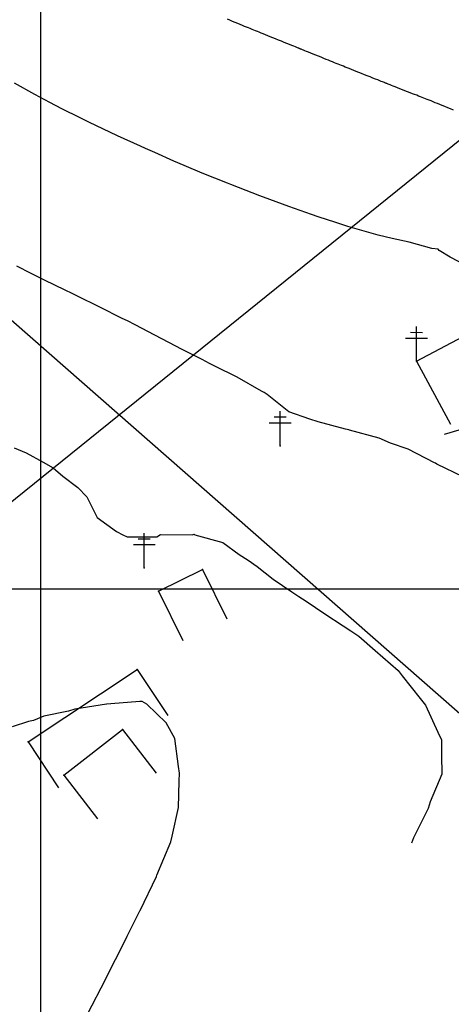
# Model space of a CAD drawing. Header units: millimetres. Extents: x 196436 to 199900, y 8705373 to 8708636.
# Tile 35 of 238: x 197397 to 197460, y 8706440 to 8706583. Entities that reach past the tile are written whole.
import ezdxf

# ---------------------------------------------------------------- set-up
doc = ezdxf.new("R2010")
doc.units = ezdxf.units.MM
doc.header["$LTSCALE"] = 5
for name, color, linetype in [('$CURVAS1', 30, 'Continuous'), ('$CURVAS2', 40, 'Continuous'), ('CASA', 6, 'Continuous'), ('CERCA', 3, 'CERCA_LINE'), ('MALHA', 9, 'Continuous'), ('POSTE', 3, 'Continuous')]:
    doc.layers.add(name, color=color, linetype=linetype)
doc.linetypes.add('CERCA_LINE', pattern='A,0.5,-0.2,["X",Standard,S=0.1,R=0,X=-0.1,Y=-0.05],-0.25', length=0.95)

msp = doc.modelspace()

# ---------------------------------------------------------------- linework, layer by layer
at = {"layer": '$CURVAS1'}
msp.add_polyline3d([(197459.884, 8706569.471, 700), (197459.469, 8706569.642, 700), (197459.057, 8706569.811, 700), (197458.656, 8706569.976, 700), (197458.275, 8706570.133, 700), (197457.914, 8706570.281, 700), (197457.573, 8706570.421, 700), (197457.248, 8706570.554, 700), (197456.941, 8706570.679, 700), (197456.648, 8706570.798, 700), (197456.369, 8706570.91, 700), (197456.102, 8706571.017, 700), (197455.846, 8706571.118, 700), (197455.596, 8706571.216, 700), (197455.348, 8706571.313, 700), (197455.095, 8706571.412, 700), (197454.833, 8706571.513, 700), (197454.557, 8706571.62, 700), (197454.262, 8706571.735, 700), (197453.942, 8706571.859, 700), (197453.596, 8706571.994, 700), (197453.23, 8706572.138, 700), (197452.854, 8706572.286, 700), (197452.478, 8706572.434, 700), (197452.11, 8706572.579, 700), (197451.761, 8706572.717, 700), (197451.44, 8706572.843, 700), (197451.157, 8706572.955, 700), (197450.919, 8706573.05, 700), (197450.723, 8706573.127, 700), (197450.563, 8706573.191, 700), (197450.435, 8706573.242, 700), (197450.332, 8706573.283, 700), (197450.25, 8706573.315, 700), (197450.184, 8706573.342, 700), (197450.127, 8706573.365, 700), (197450.074, 8706573.386, 700), (197450.019, 8706573.408, 700), (197449.952, 8706573.435, 700), (197449.868, 8706573.469, 700), (197449.757, 8706573.513, 700), (197449.613, 8706573.57, 700), (197449.428, 8706573.644, 700), (197449.194, 8706573.736, 700), (197448.906, 8706573.85, 700), (197448.572, 8706573.982, 700), (197448.203, 8706574.129, 700), (197447.807, 8706574.286, 700), (197447.395, 8706574.449, 700), (197446.977, 8706574.615, 700), (197446.564, 8706574.779, 700), (197446.165, 8706574.938, 700), (197445.788, 8706575.088, 700), (197445.434, 8706575.23, 700), (197445.1, 8706575.364, 700), (197444.784, 8706575.491, 700), (197444.485, 8706575.612, 700), (197444.199, 8706575.727, 700), (197443.924, 8706575.837, 700), (197443.66, 8706575.943, 700), (197443.403, 8706576.046, 700), (197443.148, 8706576.148, 700), (197442.892, 8706576.25, 700), (197442.63, 8706576.355, 700), (197442.357, 8706576.464, 700), (197442.068, 8706576.58, 700), (197441.76, 8706576.703, 700), (197441.427, 8706576.837, 700), (197441.068, 8706576.982, 700), (197440.69, 8706577.135, 700), (197440.302, 8706577.291, 700), (197439.916, 8706577.448, 700), (197439.54, 8706577.6, 700), (197439.185, 8706577.744, 700), (197438.86, 8706577.875, 700), (197438.577, 8706577.99, 700), (197438.341, 8706578.086, 700), (197438.15, 8706578.163, 700), (197437.999, 8706578.225, 700), (197437.88, 8706578.273, 700), (197437.788, 8706578.31, 700), (197437.717, 8706578.339, 700), (197437.662, 8706578.361, 700), (197437.617, 8706578.38, 700), (197437.574, 8706578.397, 700), (197437.528, 8706578.416, 700), (197437.469, 8706578.439, 700), (197437.392, 8706578.471, 700), (197437.287, 8706578.513, 700), (197437.147, 8706578.57, 700), (197436.965, 8706578.643, 700), (197436.732, 8706578.737, 700), (197436.445, 8706578.853, 700), (197436.11, 8706578.988, 700), (197435.739, 8706579.139, 700), (197435.34, 8706579.3, 700), (197434.925, 8706579.467, 700), (197434.505, 8706579.637, 700), (197434.089, 8706579.806, 700), (197433.688, 8706579.968, 700), (197433.31, 8706580.121, 700), (197432.956, 8706580.265, 700), (197432.622, 8706580.401, 700), (197432.307, 8706580.529, 700), (197432.008, 8706580.651, 700), (197431.723, 8706580.767, 700), (197431.449, 8706580.878, 700), (197431.186, 8706580.985, 700), (197430.929, 8706581.09, 700), (197430.674, 8706581.193, 700), (197430.418, 8706581.296, 700), (197430.157, 8706581.403, 700), (197429.884, 8706581.513, 700), (197429.597, 8706581.63, 700), (197429.291, 8706581.755, 700), (197428.961, 8706581.889, 700), (197428.606, 8706582.035, 700), (197428.232, 8706582.188, 700), (197427.849, 8706582.346, 700), (197427.467, 8706582.503, 700), (197427.096, 8706582.655, 700)], dxfattribs=at)
at = {"layer": '$CURVAS2'}
for points in [[(197461.761, 8706546.928, 701), (197459.423, 8706548.116, 701), (197457.839, 8706549.084, 701), (197457.697, 8706549.289, 701), (197456.736, 8706549.375, 701), (197453.455, 8706550.323, 701), (197451.014, 8706550.858, 701), (197448.951, 8706551.327, 701), (197445.255, 8706552.415, 701), (197444.587, 8706552.607, 701), (197442.851, 8706553.188, 701), (197440.281, 8706554.001, 701), (197439.311, 8706554.345, 701), (197436.016, 8706555.477, 701), (197433.251, 8706556.51, 701), (197431.796, 8706557.042, 701), (197428.722, 8706558.25, 701), (197427.61, 8706558.674, 701), (197427.088, 8706558.885, 701), (197423.442, 8706560.342, 701), (197420.833, 8706561.444, 701), (197419.313, 8706562.087, 701), (197416.57, 8706563.304, 701), (197415.213, 8706563.89, 701), (197414.468, 8706564.227, 701), (197411.139, 8706565.743, 701), (197407.986, 8706567.244, 701), (197407.101, 8706567.669, 701), (197405.751, 8706568.351, 701), (197403.098, 8706569.663, 701), (197401.344, 8706570.587, 701), (197399.137, 8706571.739, 701), (197396.189, 8706573.393, 701)], [(197461.306, 8706516.289, 702), (197457.489, 8706518.124, 702), (197457.276, 8706518.231, 702), (197457.144, 8706518.284, 702), (197453.309, 8706520.295, 702), (197450.738, 8706521.149, 702), (197449.109, 8706521.899, 702), (197444.814, 8706523.039, 702), (197444.697, 8706523.084, 702), (197444.236, 8706523.182, 702), (197440.285, 8706524.27, 702), (197439.044, 8706524.62, 702), (197435.998, 8706525.703, 702), (197432.843, 8706528.232, 702), (197432.409, 8706528.514, 702), (197432.032, 8706528.71, 702), (197428.511, 8706530.717, 702), (197425.259, 8706532.317, 702), (197424.507, 8706532.709, 702), (197423.449, 8706533.273, 702), (197420.521, 8706534.737, 702), (197418.578, 8706535.738, 702), (197416.564, 8706536.823, 702), (197413.717, 8706538.316, 702), (197412.597, 8706538.887, 702), (197411.848, 8706539.259, 702), (197408.594, 8706540.881, 702), (197405.242, 8706542.529, 702), (197404.578, 8706542.851, 702), (197403.544, 8706543.36, 702), (197400.558, 8706544.81, 702), (197398.646, 8706545.778, 702), (197396.563, 8706546.821, 702)], [(197396.18, 8706520.497, 703), (197397.902, 8706519.73, 703), (197400.381, 8706518.374, 703), (197401.823, 8706517.574, 703), (197403.213, 8706516.365, 703), (197405.388, 8706514.712, 703), (197406.693, 8706513.346, 703), (197408.203, 8706510.368, 703), (197411.016, 8706508.327, 703), (197411.932, 8706507.832, 703), (197412.566, 8706507.541, 703), (197416.816, 8706507.582, 703), (197416.874, 8706507.563, 703), (197417.386, 8706507.884, 703), (197421.961, 8706507.845, 703), (197422.263, 8706507.929, 703), (197422.379, 8706507.875, 703), (197426.417, 8706506.749, 703), (197428.798, 8706504.984, 703), (197430.117, 8706504.155, 703), (197431.438, 8706503.238, 703), (197433.747, 8706501.423, 703), (197436.457, 8706499.585, 703), (197437.476, 8706498.887, 703), (197438.523, 8706498.207, 703), (197441.231, 8706496.401, 703), (197443.886, 8706494.65, 703), (197444.99, 8706493.925, 703), (197446.163, 8706493.173, 703), (197448.547, 8706491.048, 703), (197451.887, 8706488.148, 703), (197452.01, 8706487.986, 703), (197452.469, 8706487.384, 703), (197455.049, 8706484.084, 703), (197455.84, 8706483.131, 703), (197457.612, 8706479.242, 703), (197458.138, 8706478.121, 703), (197458.148, 8706475.9, 703), (197458.201, 8706473.12, 703), (197456.519, 8706469.107, 703), (197456.225, 8706468.129, 703), (197454.116, 8706463.877, 703), (197453.827, 8706463.139, 703)], [(197406.836, 8706438.419, 704), (197409.393, 8706443.334, 704), (197409.394, 8706443.336, 704), (197409.809, 8706444.153, 704), (197411.923, 8706448.31, 704), (197411.93, 8706448.323, 704), (197412.578, 8706449.63, 704), (197414.403, 8706453.312, 704), (197414.42, 8706453.349, 704), (197416.802, 8706458.302, 704), (197416.874, 8706458.477, 704), (197418.871, 8706463.292, 704), (197419.064, 8706464.135, 704), (197419.988, 8706468.288, 704), (197420.106, 8706472.118, 704), (197420.152, 8706473.287, 704), (197420.013, 8706474.252, 704), (197419.448, 8706478.29, 704), (197418.21, 8706480.599, 704), (197415.411, 8706483.308, 704), (197414.754, 8706483.674, 704), (197414.532, 8706483.656, 704), (197414.395, 8706483.666, 704), (197410.163, 8706483.331, 704), (197409.592, 8706483.298, 704), (197409.547, 8706483.287, 704), (197404.959, 8706482.569, 704), (197404.028, 8706482.282, 704), (197400.472, 8706481.553, 704), (197398.951, 8706480.909, 704), (197398.245, 8706480.756, 704), (197395.885, 8706480.019, 704)]]:
    msp.add_polyline3d(points, dxfattribs=at)
at = {"color": 1}
msp.add_line((197053.156, 8706839.353), (197676.105, 8706293.186), dxfattribs=at)
at = {"layer": 'CASA'}
for points in [[(197454.52, 8706533.033), (197461.282, 8706536.632)], [(197454.52, 8706533.033), (197459.442, 8706523.916)], [(197466.214, 8706524.67), (197458.544, 8706522.398)], [(197417.096, 8706499.697), (197423.477, 8706502.828)], [(197423.477, 8706502.828), (197427.001, 8706495.646)], [(197417.096, 8706499.697), (197420.621, 8706492.515)], [(197403.347, 8706472.979), (197411.871, 8706479.591)], [(197411.871, 8706479.591), (197416.774, 8706473.27)], [(197403.347, 8706472.979), (197408.25, 8706466.658)]]:
    msp.add_lwpolyline(points, dxfattribs=at)
for p in [(197423.478, 8706502.828, 703.262), (197417.097, 8706499.697, 703.336), (197411.871, 8706479.591, 704.25), (197403.348, 8706472.98, 704.54)]:
    msp.add_point(p, dxfattribs=at)
at = {"layer": 'CERCA'}
for points in [[(197472.995, 8706760.747), (197513.951, 8706669.434), (197513.793, 8706660.48), (197531.529, 8706622.236), (197393.54, 8706510.861), (197393.54, 8706510.861)], [(197398.177, 8706477.83), (197414.017, 8706488.333)], [(197414.017, 8706488.333), (197418.438, 8706481.665)], [(197398.177, 8706477.83), (197402.598, 8706471.163)]]:
    msp.add_lwpolyline(points, dxfattribs=at)
for p in [(197414.018, 8706488.333, 703.76), (197398.178, 8706477.831, 704.123)]:
    msp.add_point(p, dxfattribs=at)
at = {"layer": 'MALHA'}
for p, q in [((197400, 8708635.599), (197400, 8705384.785)), ((197400, 8708635.599), (197400, 8705384.785)), ((196441.61, 8706500), (199000, 8706500)), ((196441.61, 8706500), (199000, 8706500))]:
    msp.add_line(p, q, dxfattribs=at)
at = {"layer": 'POSTE'}
for p, q in [((197454.52, 8706533.033), (197454.542, 8706538.073)), ((197452.96, 8706536.4), (197456.11, 8706536.386)), ((197453.664, 8706537.236), (197455.414, 8706537.229)), ((197433.883, 8706524.957), (197435.633, 8706524.95)), ((197434.739, 8706520.753), (197434.762, 8706525.793)), ((197433.179, 8706524.12), (197436.329, 8706524.107)), ((197415.012, 8706503.074), (197415.034, 8706508.114)), ((197413.452, 8706506.44), (197416.602, 8706506.427)), ((197414.155, 8706507.277), (197415.905, 8706507.27))]:
    msp.add_line(p, q, dxfattribs=at)
for p in [(197454.521, 8706533.033, 701.721), (197434.74, 8706520.754, 702.137), (197415.013, 8706503.074, 703.104)]:
    msp.add_point(p, dxfattribs=at)

doc.saveas('drawing.dxf')
